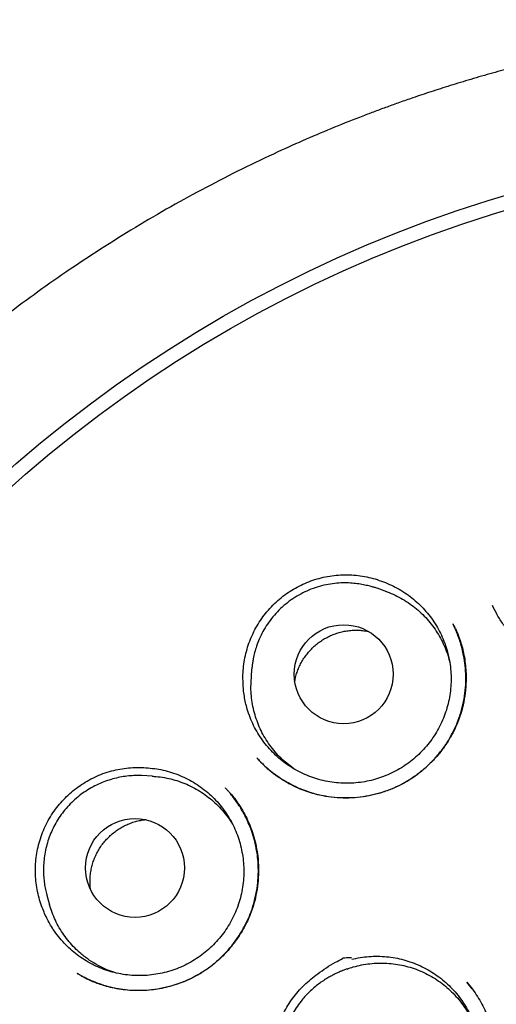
# Model space of a CAD drawing. Header units: millimetres. Extents: x 8 to 676, y 12 to 869.
# Tile 64 of 77: x 393 to 399, y 857 to 869. Entities that reach past the tile are written whole.
import ezdxf

# ---------------------------------------------------------------- set-up
doc = ezdxf.new("R2010")
doc.units = ezdxf.units.MM

msp = doc.modelspace()

# ---------------------------------------------------------------- linework, layer by layer
at = {"color": 7, "linetype": 'Continuous', "lineweight": 30}
for p, q in [((397.722, 861.772), (397.603, 861.815)), ((399.03, 861.602), (399.028, 861.604)), ((399.028, 861.601), (399.03, 861.598)), ((398.539, 861.374), (398.543, 861.364)), ((396.043, 860.751), (396.04, 860.625)), ((396.117, 859.715), (396.113, 859.719)), ((396.56, 859.589), (396.465, 859.663)), ((394.691, 859.498), (394.689, 859.498)), ((394.818, 859.491), (394.691, 859.498)), ((395.719, 859.346), (395.721, 859.344)), ((393.514, 858.021), (393.548, 857.899)), ((393.895, 857.049), (393.888, 857.053)), ((397.229, 857.106), (397.176, 857.087))]:
    msp.add_line(p, q, dxfattribs=at)
for centre, radius in [((403.836, 850.997), 16.35), ((403.836, 850.997), 16.174), ((397.187, 860.752), 0.612), ((394.605, 858.356), 0.612)]:
    msp.add_circle(centre, radius, dxfattribs=at)
for points, knots in [([(403.836, 868.849), (403.71, 868.848), (403.462, 868.847), (403.094, 868.835), (402.737, 868.816), (402.39, 868.791), (402.056, 868.761), (401.734, 868.725), (401.423, 868.685), (401.123, 868.642), (400.815, 868.591), (400.5, 868.534), (400.18, 868.47), (399.873, 868.403), (399.579, 868.334), (399.299, 868.262), (399.027, 868.189), (398.764, 868.113), (398.509, 868.035), (398.27, 867.959), (398.062, 867.889), (397.881, 867.826), (397.725, 867.77), (397.574, 867.714), (397.357, 867.632), (397.072, 867.519), (396.721, 867.371), (396.339, 867.2), (395.926, 867.003), (395.484, 866.776), (395.044, 866.536), (394.607, 866.28), (394.175, 866.01), (393.757, 865.733), (393.354, 865.449), (392.967, 865.161), (392.588, 864.862), (392.219, 864.555), (391.851, 864.232), (391.487, 863.894), (391.125, 863.538), (390.774, 863.173), (390.433, 862.797), (390.103, 862.411), (389.789, 862.023), (389.491, 861.633), (389.209, 861.242), (388.936, 860.843), (388.675, 860.437), (388.42, 860.017), (388.172, 859.581), (387.931, 859.129), (387.704, 858.67), (387.49, 858.205), (387.289, 857.736), (387.107, 857.271), (386.941, 856.812), (386.79, 856.358), (386.652, 855.901), (386.526, 855.44), (386.41, 854.966), (386.305, 854.478), (386.212, 853.977), (386.132, 853.473), (386.067, 852.964), (386.016, 852.455), (385.98, 851.954), (385.959, 851.464), (385.951, 850.984), (385.956, 850.505), (385.974, 850.027), (386.005, 849.54), (386.051, 849.044), (386.111, 848.539), (386.187, 848.036), (386.276, 847.533), (386.38, 847.031), (386.496, 846.542), (386.623, 846.066), (386.759, 845.604), (386.907, 845.147), (387.067, 844.696), (387.242, 844.24), (387.434, 843.78), (387.642, 843.317), (387.864, 842.86), (388.099, 842.409), (388.347, 841.962), (388.605, 841.529), (388.87, 841.109), (389.143, 840.702), (389.429, 840.299), (389.727, 839.903), (390.019, 839.537), (390.301, 839.2), (390.571, 838.892), (390.852, 838.587), (391.143, 838.284), (391.445, 837.985), (391.759, 837.687), (392.04, 837.435), (392.282, 837.225), (392.482, 837.057), (392.687, 836.889), (392.897, 836.724), (393.109, 836.56), (393.293, 836.423), (393.442, 836.314), (393.553, 836.235), (393.653, 836.164), (393.743, 836.1), (393.819, 836.047), (393.882, 836.004), (393.933, 835.969), (393.976, 835.939), (394.013, 835.915), (394.042, 835.895), (394.058, 835.884), (394.065, 835.879)], [0, 0, 0, 0, 0.008234, 0.016241, 0.024023, 0.031588, 0.038937, 0.045949, 0.052759, 0.05937, 0.065784, 0.073164, 0.08027, 0.087107, 0.093672, 0.099962, 0.105973, 0.112089, 0.117881, 0.123339, 0.128465, 0.132261, 0.135853, 0.139304, 0.142756, 0.151008, 0.159308, 0.16766, 0.178369, 0.189175, 0.200088, 0.211116, 0.222218, 0.233356, 0.243882, 0.254406, 0.264904, 0.275358, 0.285789, 0.296833, 0.307867, 0.318899, 0.329935, 0.340987, 0.352066, 0.362548, 0.373052, 0.383564, 0.394069, 0.404565, 0.415698, 0.426841, 0.437995, 0.449138, 0.46025, 0.471323, 0.481741, 0.492146, 0.502546, 0.512948, 0.52336, 0.534419, 0.545509, 0.556639, 0.567797, 0.578966, 0.590102, 0.600569, 0.611011, 0.621436, 0.631851, 0.642262, 0.653309, 0.664371, 0.675455, 0.686572, 0.697726, 0.708897, 0.719418, 0.729902, 0.74035, 0.75078, 0.761197, 0.772241, 0.783288, 0.794345, 0.805423, 0.816541, 0.827702, 0.838312, 0.849001, 0.859744, 0.870545, 0.881412, 0.890286, 0.899213, 0.908213, 0.917344, 0.926613, 0.936028, 0.945594, 0.951246, 0.956954, 0.962716, 0.968526, 0.974382, 0.980238, 0.983488, 0.986453, 0.989133, 0.991528, 0.993639, 0.995183, 0.996531, 0.997686, 0.998647, 0.999417, 1, 1, 1, 1]), ([(401.832, 862.479), (401.835, 862.463), (401.841, 862.428), (401.85, 862.371), (401.856, 862.306), (401.858, 862.236), (401.857, 862.161), (401.851, 862.07), (401.836, 861.962), (401.809, 861.837), (401.769, 861.709), (401.717, 861.588), (401.658, 861.477), (401.594, 861.378), (401.522, 861.284), (401.445, 861.197), (401.355, 861.111), (401.251, 861.027), (401.133, 860.949), (401.01, 860.883), (400.883, 860.83), (400.754, 860.789), (400.623, 860.761), (400.49, 860.745), (400.356, 860.74), (400.221, 860.747), (400.085, 860.767), (399.95, 860.8), (399.817, 860.845), (399.688, 860.904), (399.564, 860.976), (399.448, 861.06), (399.341, 861.154), (399.245, 861.257), (399.16, 861.367), (399.086, 861.483), (399.046, 861.564), (399.027, 861.604)], [0, 0, 0, 0, 0.012885, 0.026886, 0.04218, 0.058818, 0.076239, 0.094335, 0.122729, 0.152615, 0.183984, 0.216845, 0.244221, 0.271924, 0.299354, 0.326513, 0.353405, 0.38664, 0.419468, 0.451911, 0.483981, 0.515491, 0.546447, 0.577374, 0.60861, 0.640172, 0.672082, 0.704367, 0.737067, 0.770138, 0.80346, 0.836982, 0.870268, 0.903276, 0.936034, 0.968579, 1, 1, 1, 1]), ([(395.942, 860.643), (395.941, 860.677), (395.939, 860.747), (395.947, 860.852), (395.964, 860.957), (395.989, 861.06), (396.023, 861.161), (396.064, 861.257), (396.114, 861.351), (396.171, 861.442), (396.237, 861.527), (396.31, 861.608), (396.391, 861.683), (396.477, 861.749), (396.567, 861.807), (396.659, 861.856), (396.756, 861.898), (396.857, 861.932), (396.961, 861.958), (397.068, 861.976), (397.177, 861.984), (397.286, 861.983), (397.393, 861.972), (397.498, 861.952), (397.603, 861.924), (397.67, 861.898), (397.704, 861.885)], [0, 0, 0, 0, 0.0404746, 0.0816958, 0.122919, 0.1648976, 0.2053691, 0.246517, 0.2876648, 0.3295116, 0.3712642, 0.4133237, 0.4563809, 0.4997889, 0.5399723, 0.5808302, 0.6216887, 0.6632361, 0.7047932, 0.7466416, 0.7894337, 0.8325644, 0.873669, 0.9155248, 0.9573819, 1, 1, 1, 1]), ([(397.704, 861.885), (397.737, 861.871), (397.803, 861.843), (397.897, 861.791), (397.988, 861.731), (398.073, 861.663), (398.152, 861.589), (398.224, 861.509), (398.29, 861.422), (398.348, 861.33), (398.397, 861.235), (398.439, 861.135), (398.472, 861.031), (398.496, 860.925), (398.511, 860.818), (398.517, 860.71), (398.514, 860.601), (398.501, 860.493), (398.48, 860.387), (398.45, 860.283), (398.411, 860.181), (398.363, 860.083), (398.308, 859.99), (398.245, 859.902), (398.174, 859.818), (398.097, 859.742), (398.014, 859.672), (397.926, 859.609), (397.831, 859.554), (397.733, 859.507), (397.631, 859.468), (397.528, 859.438), (397.42, 859.417), (397.312, 859.405), (397.204, 859.402), (397.096, 859.408), (396.988, 859.424), (396.882, 859.448), (396.779, 859.481), (396.679, 859.523), (396.582, 859.573), (396.491, 859.631), (396.404, 859.696), (396.324, 859.769), (396.25, 859.848), (396.183, 859.933), (396.123, 860.024), (396.071, 860.118), (396.028, 860.218), (395.995, 860.312), (395.972, 860.4), (395.957, 860.48), (395.946, 860.561), (395.944, 860.615), (395.942, 860.643)], [0, 0, 0, 0, 0.019258, 0.03865, 0.058464, 0.078423, 0.097751, 0.117214, 0.136887, 0.156846, 0.176104, 0.195496, 0.215309, 0.235269, 0.254597, 0.27406, 0.293732, 0.313692, 0.33302, 0.352518, 0.372155, 0.392115, 0.411443, 0.430941, 0.450578, 0.470537, 0.489865, 0.509364, 0.529001, 0.54896, 0.568288, 0.587787, 0.607424, 0.627383, 0.646711, 0.66621, 0.685847, 0.705806, 0.725134, 0.744633, 0.76427, 0.784229, 0.803557, 0.82302, 0.842693, 0.862652, 0.88198, 0.901443, 0.921116, 0.941075, 0.955688, 0.97036, 0.98515, 1, 1, 1, 1]), ([(397.603, 861.815), (397.598, 861.817), (397.587, 861.821), (397.563, 861.827), (397.532, 861.835), (397.497, 861.844), (397.465, 861.852), (397.418, 861.862), (397.353, 861.873), (397.268, 861.881), (397.175, 861.883), (397.074, 861.877), (396.967, 861.86), (396.86, 861.832), (396.755, 861.794), (396.654, 861.746), (396.558, 861.688), (396.468, 861.621), (396.385, 861.546), (396.31, 861.463), (396.243, 861.374), (396.187, 861.282), (396.143, 861.191), (396.109, 861.104), (396.085, 861.022), (396.069, 860.953), (396.059, 860.894), (396.053, 860.844), (396.045, 860.795), (396.044, 860.766), (396.043, 860.751)], [0, 0, 0, 0, 0.011057, 0.021513, 0.04166, 0.055595, 0.070555, 0.086446, 0.12099, 0.159221, 0.201138, 0.24674, 0.295917, 0.346149, 0.396377, 0.446603, 0.496829, 0.547054, 0.59728, 0.647508, 0.697739, 0.746916, 0.792517, 0.834433, 0.872664, 0.907207, 0.930696, 0.952594, 0.975099, 1, 1, 1, 1]), ([(397.722, 861.772), (397.723, 861.771), (397.758, 861.76), (397.823, 861.73), (397.917, 861.682), (398.006, 861.625), (398.089, 861.562), (398.166, 861.492), (398.238, 861.414), (398.303, 861.331), (398.36, 861.244), (398.41, 861.152), (398.452, 861.055), (398.482, 860.971), (398.494, 860.918), (398.498, 860.901)], [0, 0, 0, 0, 0.003481, 0.088921, 0.176219, 0.264159, 0.349011, 0.434451, 0.521749, 0.609689, 0.69454, 0.779981, 0.867279, 0.955219, 1, 1, 1, 1]), ([(398.543, 861.369), (398.546, 861.363), (398.552, 861.35), (398.566, 861.323), (398.584, 861.285), (398.605, 861.235), (398.628, 861.172), (398.651, 861.097), (398.672, 861.009), (398.689, 860.912), (398.699, 860.81), (398.703, 860.691), (398.697, 860.557), (398.675, 860.41), (398.639, 860.267), (398.589, 860.13), (398.526, 860.001), (398.452, 859.88), (398.368, 859.766), (398.273, 859.661), (398.168, 859.565), (398.055, 859.479), (397.934, 859.404), (397.807, 859.341), (397.673, 859.291), (397.536, 859.254), (397.395, 859.23), (397.252, 859.219), (397.106, 859.223), (396.977, 859.238), (396.864, 859.261), (396.767, 859.288), (396.672, 859.322), (396.578, 859.362), (396.487, 859.41), (396.407, 859.459), (396.34, 859.506), (396.286, 859.547), (396.241, 859.586), (396.203, 859.622), (396.171, 859.653), (396.147, 859.68), (396.127, 859.701), (396.117, 859.713), (396.113, 859.718)], [0, 0, 0, 0, 0.005067, 0.01181, 0.022235, 0.035278, 0.050979, 0.069369, 0.090392, 0.114537, 0.138503, 0.162283, 0.197574, 0.232395, 0.266731, 0.300591, 0.333993, 0.366992, 0.399924, 0.432892, 0.465899, 0.498953, 0.532072, 0.565289, 0.598505, 0.631591, 0.664691, 0.698157, 0.732039, 0.766361, 0.789509, 0.812879, 0.836492, 0.860311, 0.884272, 0.908391, 0.92608, 0.942008, 0.956113, 0.968408, 0.978909, 0.987642, 0.994646, 1, 1, 1, 1]), ([(396.12, 859.71), (396.135, 859.694), (396.169, 859.656), (396.23, 859.6), (396.303, 859.539), (396.385, 859.479), (396.473, 859.424), (396.564, 859.375), (396.654, 859.334), (396.764, 859.293), (396.891, 859.257), (397.035, 859.232), (397.18, 859.222), (397.322, 859.226), (397.462, 859.243), (397.597, 859.273), (397.727, 859.313), (397.852, 859.365), (397.972, 859.428), (398.086, 859.503), (398.194, 859.589), (398.295, 859.687), (398.387, 859.794), (398.469, 859.911), (398.541, 860.036), (398.601, 860.169), (398.647, 860.307), (398.679, 860.446), (398.696, 860.585), (398.7, 860.722), (398.692, 860.855), (398.675, 860.969), (398.654, 861.066), (398.632, 861.144), (398.608, 861.214), (398.584, 861.276), (398.562, 861.329), (398.547, 861.36), (398.54, 861.374)], [0, 0, 0, 0, 0.015542, 0.035985, 0.058227, 0.082272, 0.108125, 0.131057, 0.154859, 0.178471, 0.213432, 0.247881, 0.28183, 0.315285, 0.348231, 0.380644, 0.412503, 0.444033, 0.475829, 0.507929, 0.540349, 0.573117, 0.60625, 0.639755, 0.67364, 0.707916, 0.742241, 0.775957, 0.808857, 0.840926, 0.87221, 0.902738, 0.922683, 0.942158, 0.95979, 0.975277, 0.988662, 1, 1, 1, 1]), ([(396.58, 860.658), (396.582, 860.666), (396.586, 860.695), (396.599, 860.745), (396.62, 860.806), (396.646, 860.866), (396.678, 860.923), (396.713, 860.977), (396.753, 861.028), (396.798, 861.076), (396.846, 861.119), (396.898, 861.159), (396.952, 861.193), (397.01, 861.224), (397.07, 861.249), (397.132, 861.269), (397.195, 861.284), (397.259, 861.294), (397.325, 861.298), (397.389, 861.296), (397.445, 861.291), (397.478, 861.284), (397.491, 861.281)], [0, 0, 0, 0, 0.020537, 0.072349, 0.12452, 0.177826, 0.231524, 0.283335, 0.335507, 0.388813, 0.442511, 0.494322, 0.546493, 0.599799, 0.653497, 0.705309, 0.75748, 0.810786, 0.864484, 0.916295, 0.968467, 1, 1, 1, 1]), ([(396.465, 859.663), (396.439, 859.687), (396.389, 859.733), (396.319, 859.811), (396.256, 859.896), (396.2, 859.985), (396.152, 860.078), (396.113, 860.175), (396.081, 860.275), (396.058, 860.378), (396.044, 860.482), (396.038, 860.564), (396.04, 860.612), (396.041, 860.625)], [0, 0, 0, 0, 0.094973, 0.190604, 0.288316, 0.386747, 0.481719, 0.577351, 0.675063, 0.773493, 0.868466, 0.964098, 1, 1, 1, 1]), ([(393.45, 857.887), (393.438, 857.92), (393.416, 857.986), (393.393, 858.089), (393.377, 858.194), (393.371, 858.3), (393.374, 858.406), (393.385, 858.511), (393.405, 858.615), (393.433, 858.718), (393.47, 858.82), (393.516, 858.918), (393.572, 859.014), (393.635, 859.102), (393.704, 859.184), (393.777, 859.258), (393.858, 859.327), (393.944, 859.389), (394.035, 859.445), (394.132, 859.493), (394.234, 859.533), (394.339, 859.564), (394.445, 859.585), (394.551, 859.597), (394.659, 859.601), (394.731, 859.596), (394.767, 859.593)], [0, 0, 0, 0, 0.040475, 0.081696, 0.122919, 0.164898, 0.205369, 0.246517, 0.287665, 0.329512, 0.371264, 0.413324, 0.456381, 0.499789, 0.539972, 0.58083, 0.621689, 0.663236, 0.704793, 0.746642, 0.789434, 0.832564, 0.873669, 0.915525, 0.957382, 1, 1, 1, 1]), ([(394.767, 859.593), (394.803, 859.59), (394.874, 859.583), (394.979, 859.561), (395.084, 859.53), (395.185, 859.491), (395.283, 859.443), (395.375, 859.388), (395.463, 859.324), (395.546, 859.254), (395.621, 859.177), (395.69, 859.094), (395.752, 859.004), (395.807, 858.91), (395.853, 858.812), (395.89, 858.711), (395.919, 858.606), (395.939, 858.499), (395.95, 858.391), (395.952, 858.283), (395.945, 858.174), (395.928, 858.066), (395.903, 857.961), (395.869, 857.858), (395.826, 857.758), (395.775, 857.661), (395.716, 857.57), (395.65, 857.484), (395.576, 857.404), (395.496, 857.33), (395.41, 857.263), (395.32, 857.204), (395.224, 857.152), (395.124, 857.108), (395.021, 857.074), (394.916, 857.048), (394.808, 857.031), (394.7, 857.023), (394.591, 857.024), (394.484, 857.034), (394.377, 857.054), (394.272, 857.082), (394.17, 857.119), (394.072, 857.165), (393.978, 857.219), (393.889, 857.28), (393.805, 857.349), (393.728, 857.424), (393.657, 857.506), (393.598, 857.587), (393.55, 857.664), (393.512, 857.736), (393.478, 857.81), (393.459, 857.862), (393.45, 857.887)], [0, 0, 0, 0, 0.019258, 0.03865, 0.058464, 0.078423, 0.097751, 0.117214, 0.136887, 0.156846, 0.176104, 0.195496, 0.215309, 0.235269, 0.254597, 0.27406, 0.293732, 0.313692, 0.33302, 0.352518, 0.372155, 0.392115, 0.411443, 0.430941, 0.450578, 0.470537, 0.489865, 0.509364, 0.529001, 0.54896, 0.568288, 0.587787, 0.607424, 0.627383, 0.646711, 0.66621, 0.685847, 0.705806, 0.725134, 0.744633, 0.76427, 0.784229, 0.803557, 0.82302, 0.842693, 0.862652, 0.88198, 0.901443, 0.921116, 0.941075, 0.955688, 0.97036, 0.98515, 1, 1, 1, 1]), ([(394.691, 859.498), (394.664, 859.498), (394.61, 859.5), (394.526, 859.495), (394.44, 859.483), (394.352, 859.464), (394.263, 859.437), (394.174, 859.403), (394.085, 859.36), (393.998, 859.309), (393.915, 859.25), (393.839, 859.184), (393.769, 859.113), (393.706, 859.036), (393.65, 858.955), (393.601, 858.869), (393.56, 858.781), (393.527, 858.69), (393.502, 858.598), (393.485, 858.505), (393.475, 858.414), (393.472, 858.327), (393.475, 858.243), (393.483, 858.165), (393.495, 858.09), (393.508, 858.044), (393.514, 858.021)], [0, 0, 0, 0, 0.036851, 0.074986, 0.114429, 0.155204, 0.197344, 0.240882, 0.285856, 0.331982, 0.377948, 0.423613, 0.468975, 0.514036, 0.558796, 0.603257, 0.647418, 0.691281, 0.734845, 0.778035, 0.819649, 0.859328, 0.897138, 0.933143, 0.967409, 1, 1, 1, 1]), ([(394.818, 859.49), (394.834, 859.489), (394.885, 859.487), (394.971, 859.474), (395.074, 859.452), (395.173, 859.42), (395.27, 859.381), (395.364, 859.333), (395.453, 859.277), (395.537, 859.214), (395.615, 859.145), (395.688, 859.068), (395.753, 858.985), (395.794, 858.927), (395.811, 858.896), (395.812, 858.896)], [0, 0, 0, 0, 0.03913, 0.127087, 0.21569, 0.301181, 0.387265, 0.475222, 0.563825, 0.649316, 0.735401, 0.823357, 0.911961, 0.997452, 1, 1, 1, 1]), ([(395.72, 859.347), (395.728, 859.339), (395.744, 859.323), (395.774, 859.292), (395.808, 859.253), (395.844, 859.206), (395.881, 859.155), (395.918, 859.099), (395.958, 859.03), (396, 858.946), (396.042, 858.846), (396.078, 858.737), (396.106, 858.621), (396.126, 858.491), (396.135, 858.351), (396.13, 858.202), (396.111, 858.056), (396.079, 857.915), (396.033, 857.78), (395.975, 857.651), (395.905, 857.53), (395.825, 857.415), (395.733, 857.307), (395.629, 857.207), (395.515, 857.115), (395.404, 857.043), (395.3, 856.988), (395.208, 856.946), (395.111, 856.911), (395.012, 856.882), (394.91, 856.86), (394.802, 856.845), (394.688, 856.837), (394.572, 856.838), (394.461, 856.848), (394.355, 856.865), (394.26, 856.888), (394.176, 856.913), (394.102, 856.94), (394.039, 856.967), (393.989, 856.992), (393.95, 857.014), (393.918, 857.033), (393.9, 857.044), (393.891, 857.05)], [0, 0, 0, 0, 0.00958, 0.019504, 0.032236, 0.046089, 0.060874, 0.076588, 0.093234, 0.116883, 0.142206, 0.169208, 0.197633, 0.226027, 0.261151, 0.295841, 0.33007, 0.363822, 0.397102, 0.429928, 0.462326, 0.494833, 0.527879, 0.561471, 0.595617, 0.630336, 0.653825, 0.677594, 0.701537, 0.725639, 0.749917, 0.774224, 0.802481, 0.829652, 0.85575, 0.880789, 0.904779, 0.92398, 0.942468, 0.960097, 0.97195, 0.98247, 0.991771, 1, 1, 1, 1]), ([(393.888, 857.052), (393.899, 857.046), (393.921, 857.033), (393.965, 857.011), (394.021, 856.983), (394.089, 856.952), (394.165, 856.923), (394.252, 856.895), (394.348, 856.871), (394.456, 856.853), (394.571, 856.842), (394.691, 856.841), (394.821, 856.85), (394.958, 856.873), (395.101, 856.91), (395.237, 856.961), (395.366, 857.023), (395.486, 857.097), (395.597, 857.181), (395.699, 857.275), (395.792, 857.378), (395.877, 857.491), (395.951, 857.613), (396.015, 857.743), (396.067, 857.882), (396.104, 858.027), (396.124, 858.161), (396.132, 858.28), (396.131, 858.383), (396.123, 858.491), (396.106, 858.601), (396.08, 858.713), (396.047, 858.817), (396.009, 858.915), (395.967, 859.001), (395.926, 859.076), (395.884, 859.142), (395.842, 859.201), (395.808, 859.246), (395.788, 859.271), (395.782, 859.277)], [0, 0, 0, 0, 0.009474, 0.019469, 0.035893, 0.054006, 0.073683, 0.094927, 0.119323, 0.145521, 0.173527, 0.20271, 0.231671, 0.267468, 0.302794, 0.337621, 0.371939, 0.405757, 0.439093, 0.471998, 0.505142, 0.538832, 0.573076, 0.607883, 0.643275, 0.6793, 0.71581, 0.74036, 0.765092, 0.789738, 0.818307, 0.845757, 0.872103, 0.897355, 0.921526, 0.940852, 0.95944, 0.977171, 0.993572, 1, 1, 1, 1]), ([(394.054, 858.094), (394.053, 858.101), (394.049, 858.129), (394.048, 858.179), (394.049, 858.243), (394.057, 858.308), (394.07, 858.372), (394.088, 858.434), (394.111, 858.494), (394.14, 858.553), (394.173, 858.609), (394.211, 858.662), (394.253, 858.711), (394.299, 858.757), (394.349, 858.799), (394.402, 858.837), (394.458, 858.869), (394.517, 858.898), (394.578, 858.921), (394.64, 858.938), (394.696, 858.95), (394.731, 858.953), (394.745, 858.955)], [0, 0, 0, 0, 0.017531, 0.069342, 0.121513, 0.174819, 0.228516, 0.280327, 0.332498, 0.385804, 0.439501, 0.491313, 0.543483, 0.596789, 0.650486, 0.702298, 0.754469, 0.807774, 0.861472, 0.913283, 0.965454, 1, 1, 1, 1]), ([(393.935, 857.296), (393.91, 857.319), (393.858, 857.365), (393.788, 857.443), (393.724, 857.527), (393.667, 857.615), (393.619, 857.708), (393.578, 857.802), (393.558, 857.867), (393.549, 857.899)], [0, 0, 0, 0, 0.1418946, 0.2847744, 0.4307615, 0.5778222, 0.7197168, 0.8625966, 1, 1, 1, 1]), ([(394.343, 857.065), (394.311, 857.076), (394.245, 857.1), (394.143, 857.151), (394.038, 857.214), (393.969, 857.269), (393.935, 857.296)], [0, 0, 0, 0, 0.218847, 0.445159, 0.72104, 1, 1, 1, 1]), ([(397.287, 857.226), (397.322, 857.233), (397.391, 857.249), (397.499, 857.261), (397.608, 857.265), (397.717, 857.259), (397.825, 857.244), (397.93, 857.221), (398.034, 857.188), (398.135, 857.146), (398.231, 857.097), (398.323, 857.04), (398.41, 856.974), (398.491, 856.902), (398.566, 856.823), (398.633, 856.739), (398.694, 856.648), (398.747, 856.553), (398.791, 856.454), (398.827, 856.352), (398.854, 856.246), (398.872, 856.139), (398.881, 856.03), (398.881, 855.922), (398.871, 855.814), (398.853, 855.706), (398.826, 855.601), (398.79, 855.499), (398.745, 855.399), (398.692, 855.304), (398.631, 855.214), (398.564, 855.129), (398.489, 855.05), (398.407, 854.977), (398.32, 854.912), (398.229, 854.855), (398.131, 854.805), (398.031, 854.764), (397.927, 854.731), (397.822, 854.707), (397.714, 854.692), (397.605, 854.686), (397.496, 854.69), (397.389, 854.702), (397.282, 854.724), (397.178, 854.754), (397.076, 854.793), (396.979, 854.841), (396.886, 854.897), (396.797, 854.96), (396.715, 855.03), (396.639, 855.107), (396.569, 855.191), (396.507, 855.28), (396.452, 855.374), (396.406, 855.472), (396.368, 855.574), (396.336, 855.688), (396.313, 855.813), (396.308, 855.903), (396.306, 855.948)], [0, 0, 0, 0, 0.016793, 0.033704, 0.050981, 0.068386, 0.085256, 0.102243, 0.119367, 0.136772, 0.153627, 0.170599, 0.187754, 0.205159, 0.221952, 0.238985, 0.25614, 0.273545, 0.290399, 0.307371, 0.324526, 0.341931, 0.3588, 0.375788, 0.392912, 0.410317, 0.427187, 0.444174, 0.461298, 0.478703, 0.495573, 0.512561, 0.529685, 0.54709, 0.563959, 0.580947, 0.598071, 0.615476, 0.632345, 0.649333, 0.666457, 0.683862, 0.700731, 0.717719, 0.734843, 0.752248, 0.769118, 0.786105, 0.803229, 0.820634, 0.837489, 0.854461, 0.871616, 0.88902, 0.905814, 0.922847, 0.940002, 0.957407, 0.978586, 1, 1, 1, 1]), ([(396.306, 855.948), (396.306, 855.983), (396.306, 856.052), (396.316, 856.157), (396.335, 856.262), (396.363, 856.365), (396.399, 856.465), (396.443, 856.562), (396.495, 856.656), (396.555, 856.745), (396.623, 856.829), (396.697, 856.907), (396.779, 856.98), (396.871, 857.052), (396.973, 857.121), (397.074, 857.188), (397.15, 857.219), (397.183, 857.245), (397.191, 857.245), (397.195, 857.245), (397.212, 857.246), (397.242, 857.247), (397.27, 857.247), (397.284, 857.248)], [0, 0, 0, 0, 0.059262, 0.118526, 0.179483, 0.240442, 0.300342, 0.360242, 0.421811, 0.483378, 0.544286, 0.605201, 0.667616, 0.730047, 0.804206, 0.878631, 0.935117, 0.94603, 0.9464, 0.947767, 0.953232, 0.975094, 1, 1, 1, 1]), ([(397.229, 857.105), (397.254, 857.114), (397.313, 857.134), (397.408, 857.157), (397.512, 857.173), (397.618, 857.18), (397.723, 857.179), (397.827, 857.168), (397.931, 857.149), (398.033, 857.121), (398.131, 857.085), (398.226, 857.04), (398.318, 856.988), (398.404, 856.927), (398.485, 856.86), (398.56, 856.787), (398.629, 856.707), (398.691, 856.621), (398.745, 856.532), (398.791, 856.437), (398.818, 856.373), (398.828, 856.338), (398.828, 856.338)], [0, 0, 0, 0, 0.041221, 0.093888, 0.1477, 0.201907, 0.254211, 0.306877, 0.360689, 0.414896, 0.4672, 0.519866, 0.573678, 0.627886, 0.680189, 0.732856, 0.786667, 0.840875, 0.893178, 0.945845, 0.999657, 1, 1, 1, 1]), ([(397.176, 857.087), (397.173, 857.086), (397.166, 857.083), (397.15, 857.077), (397.131, 857.068), (397.105, 857.056), (397.07, 857.039), (397.026, 857.016), (396.975, 856.987), (396.919, 856.951), (396.861, 856.909), (396.805, 856.863), (396.752, 856.813), (396.704, 856.762), (396.652, 856.7), (396.6, 856.628), (396.551, 856.544), (396.51, 856.46), (396.481, 856.385), (396.461, 856.322), (396.447, 856.273), (396.436, 856.233), (396.429, 856.201), (396.424, 856.175), (396.419, 856.153), (396.418, 856.141), (396.417, 856.135)], [0, 0, 0, 0, 0.011662, 0.02571, 0.042679, 0.06287, 0.095088, 0.133579, 0.178483, 0.229898, 0.286997, 0.343932, 0.399642, 0.454127, 0.507387, 0.584966, 0.659792, 0.731863, 0.801181, 0.845046, 0.884271, 0.918915, 0.942116, 0.963159, 0.982328, 1, 1, 1, 1]), ([(398.711, 856.943), (398.735, 856.914), (398.782, 856.857), (398.843, 856.766), (398.897, 856.673), (398.943, 856.579), (398.981, 856.484), (399.013, 856.384), (399.039, 856.278), (399.057, 856.168), (399.066, 856.061), (399.068, 855.958), (399.062, 855.852), (399.049, 855.743), (399.027, 855.634), (398.998, 855.529), (398.958, 855.417), (398.903, 855.299), (398.831, 855.175), (398.747, 855.06), (398.653, 854.953), (398.548, 854.855), (398.445, 854.774), (398.345, 854.709), (398.25, 854.656), (398.149, 854.609), (398.038, 854.568), (397.918, 854.535), (397.789, 854.512), (397.653, 854.5), (397.526, 854.5), (397.412, 854.51), (397.31, 854.525), (397.208, 854.548), (397.104, 854.579), (397.005, 854.617), (396.942, 854.648), (396.912, 854.662)], [0, 0, 0, 0, 0.027667, 0.054679, 0.081043, 0.106768, 0.131868, 0.156335, 0.18471, 0.212022, 0.238296, 0.263545, 0.287779, 0.316647, 0.343942, 0.370141, 0.396292, 0.431164, 0.466064, 0.501005, 0.535989, 0.571001, 0.606013, 0.632261, 0.658523, 0.685855, 0.714749, 0.745209, 0.777247, 0.810883, 0.846132, 0.870536, 0.895665, 0.921524, 0.948124, 0.975482, 1, 1, 1, 1]), ([(398.781, 856.856), (398.779, 856.857), (398.759, 856.888), (398.734, 856.917), (398.712, 856.943)], [0, 0, 0, 0, 0.059187, 1, 1, 1, 1])]:
    msp.add_open_spline(points, degree=3, knots=knots, dxfattribs=at)

doc.saveas('drawing.dxf')
